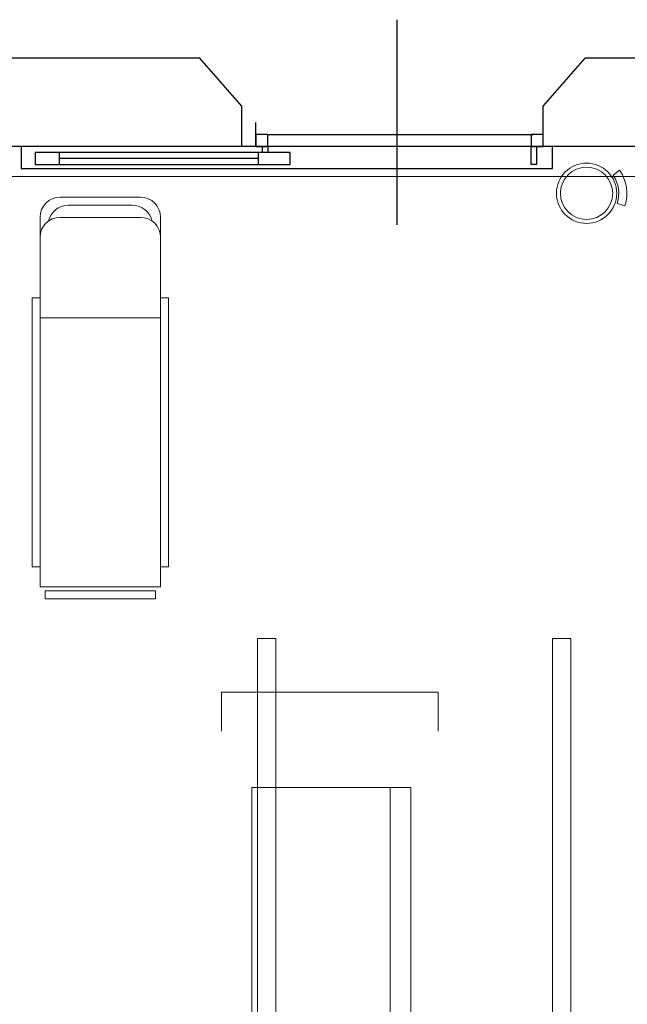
# Model space of a CAD drawing. Header units: millimetres. Extents: x 6612729504 to 6612744462, y 5733542327 to 5733549367.
# Tile 8 of 109: x 6612733059 to 6612733361, y 5733544453 to 5733544943. Entities that reach past the tile are written whole.
import ezdxf

# ---------------------------------------------------------------- set-up
doc = ezdxf.new("R2010")
doc.units = ezdxf.units.MM
doc.header["$MEASUREMENT"] = 0
for name, color, linetype in [('!!!!_SCIANY GRUBE', 7, 'Continuous'), ('_ATECHN-MEBLE', 7, 'Continuous'), ('A_Stolarka_drzw_wew', 192, 'Continuous')]:
    doc.layers.add(name, color=color, linetype=linetype)

msp = doc.modelspace()

# ---------------------------------------------------------------- linework, layer by layer
at = {"layer": '!!!!_SCIANY GRUBE', "color": 252, "lineweight": 30}
for p, q in [((6612733148.646915, 5733544923.844683), (6612732808.078002, 5733544923.844683)), ((6612733169.51648, 5733544899.844683), (6612733148.646915, 5733544923.844683)), ((6612733319.51648, 5733544899.844683), (6612733340.386045, 5733544923.844683)), ((6612733678.516481, 5733544923.844683), (6612733340.386045, 5733544923.844683)), ((6612733169.51648, 5733544879.844683), (6612733169.51648, 5733544899.844683)), ((6612733319.51648, 5733544879.844683), (6612733319.51648, 5733544899.844683)), ((6612733169.51648, 5733544879.844683), (6612732992.51648, 5733544879.844683)), ((6612733523.516481, 5733544879.844683), (6612733319.51648, 5733544879.844683))]:
    msp.add_line(p, q, dxfattribs=at)
at = {"layer": '_ATECHN-MEBLE', "color": 252, "lineweight": 18}
for p, q in [((6612733354.346772, 5733544865.541473), (6612733357.54858, 5733544868.039993)), ((6612733079.090722, 5733544854.574769), (6612733119.090722, 5733544854.574769)), ((6612733079.090722, 5733544854.574769), (6612733119.090722, 5733544854.574769)), ((6612733079.090722, 5733544854.574769), (6612733119.090722, 5733544854.574769)), ((6612733079.090722, 5733544854.574769), (6612733119.090722, 5733544854.574769)), ((6612733356.304631, 5733544851.437567), (6612733360.186913, 5733544850.262716)), ((6612733115.090722, 5733544850.574769), (6612733083.090722, 5733544850.574769)), ((6612733115.090722, 5733544850.574769), (6612733083.090722, 5733544850.574769)), ((6612733115.090722, 5733544850.574769), (6612733083.090722, 5733544850.574769)), ((6612733115.090722, 5733544850.574769), (6612733083.090722, 5733544850.574769)), ((6612733069.090722, 5733544824.574769), (6612733069.090722, 5733544844.574769)), ((6612733069.090722, 5733544824.574769), (6612733069.090722, 5733544844.574769)), ((6612733069.090722, 5733544824.574769), (6612733069.090722, 5733544844.574769)), ((6612733069.090722, 5733544824.574769), (6612733069.090722, 5733544844.574769)), ((6612733079.090722, 5733544844.518429), (6612733119.090722, 5733544844.518429)), ((6612733079.090722, 5733544844.518429), (6612733119.090722, 5733544844.518429)), ((6612733079.090722, 5733544844.518429), (6612733119.090722, 5733544844.518429)), ((6612733079.090722, 5733544844.518429), (6612733119.090722, 5733544844.518429)), ((6612733129.090722, 5733544824.574769), (6612733129.090722, 5733544844.574769)), ((6612733129.090722, 5733544824.574769), (6612733129.090722, 5733544844.574769)), ((6612733129.090722, 5733544824.574769), (6612733129.090722, 5733544844.574769)), ((6612733129.090722, 5733544824.574769), (6612733129.090722, 5733544844.574769)), ((6612733069.090722, 5733544660.518429), (6612733069.090722, 5733544824.574769)), ((6612733069.090722, 5733544660.518429), (6612733069.090722, 5733544824.574769)), ((6612733069.090722, 5733544660.518429), (6612733069.090722, 5733544824.574769)), ((6612733069.090722, 5733544660.518429), (6612733069.090722, 5733544824.574769)), ((6612733129.090722, 5733544824.574769), (6612733129.090722, 5733544660.518429)), ((6612733129.090722, 5733544824.574769), (6612733129.090722, 5733544660.518429)), ((6612733129.090722, 5733544824.574769), (6612733129.090722, 5733544660.518429)), ((6612733129.090722, 5733544824.574769), (6612733129.090722, 5733544660.518429)), ((6612733065.090722, 5733544670.518429), (6612733065.090722, 5733544804.518429)), ((6612733065.090722, 5733544804.518429), (6612733069.090722, 5733544804.518429)), ((6612733065.090722, 5733544670.518429), (6612733065.090722, 5733544804.518429)), ((6612733065.090722, 5733544804.518429), (6612733069.090722, 5733544804.518429)), ((6612733065.090722, 5733544670.518429), (6612733065.090722, 5733544804.518429)), ((6612733065.090722, 5733544804.518429), (6612733069.090722, 5733544804.518429)), ((6612733065.090722, 5733544670.518429), (6612733065.090722, 5733544804.518429)), ((6612733065.090722, 5733544804.518429), (6612733069.090722, 5733544804.518429)), ((6612733069.090722, 5733544804.518429), (6612733069.090722, 5733544670.518429)), ((6612733069.090722, 5733544804.518429), (6612733069.090722, 5733544670.518429)), ((6612733069.090722, 5733544804.518429), (6612733069.090722, 5733544670.518429)), ((6612733069.090722, 5733544804.518429), (6612733069.090722, 5733544670.518429)), ((6612733129.090722, 5733544804.518429), (6612733129.090722, 5733544670.518429)), ((6612733133.090722, 5733544804.518429), (6612733129.090722, 5733544804.518429)), ((6612733129.090722, 5733544804.518429), (6612733129.090722, 5733544670.518429)), ((6612733133.090722, 5733544804.518429), (6612733129.090722, 5733544804.518429)), ((6612733129.090722, 5733544804.518429), (6612733129.090722, 5733544670.518429)), ((6612733133.090722, 5733544804.518429), (6612733129.090722, 5733544804.518429)), ((6612733129.090722, 5733544804.518429), (6612733129.090722, 5733544670.518429)), ((6612733133.090722, 5733544804.518429), (6612733129.090722, 5733544804.518429)), ((6612733133.090722, 5733544670.518429), (6612733133.090722, 5733544804.518429)), ((6612733133.090722, 5733544670.518429), (6612733133.090722, 5733544804.518429)), ((6612733133.090722, 5733544670.518429), (6612733133.090722, 5733544804.518429)), ((6612733133.090722, 5733544670.518429), (6612733133.090722, 5733544804.518429)), ((6612733069.090722, 5733544794.518429), (6612733129.090722, 5733544794.518429)), ((6612733069.090722, 5733544794.518429), (6612733129.090722, 5733544794.518429)), ((6612733069.090722, 5733544794.518429), (6612733129.090722, 5733544794.518429)), ((6612733069.090722, 5733544794.518429), (6612733129.090722, 5733544794.518429)), ((6612733069.090722, 5733544670.518429), (6612733065.090722, 5733544670.518429)), ((6612733069.090722, 5733544670.518429), (6612733065.090722, 5733544670.518429)), ((6612733069.090722, 5733544670.518429), (6612733065.090722, 5733544670.518429)), ((6612733069.090722, 5733544670.518429), (6612733065.090722, 5733544670.518429)), ((6612733129.090722, 5733544670.518429), (6612733133.090722, 5733544670.518429)), ((6612733129.090722, 5733544670.518429), (6612733133.090722, 5733544670.518429)), ((6612733129.090722, 5733544670.518429), (6612733133.090722, 5733544670.518429)), ((6612733129.090722, 5733544670.518429), (6612733133.090722, 5733544670.518429)), ((6612733129.090722, 5733544660.518429), (6612733069.090722, 5733544660.518429)), ((6612733129.090722, 5733544660.518429), (6612733069.090722, 5733544660.518429)), ((6612733129.090722, 5733544660.518429), (6612733069.090722, 5733544660.518429)), ((6612733129.090722, 5733544660.518429), (6612733069.090722, 5733544660.518429)), ((6612733071.590722, 5733544658.518429), (6612733071.590722, 5733544654.518429)), ((6612733126.590722, 5733544658.518429), (6612733071.590722, 5733544658.518429)), ((6612733071.590722, 5733544658.518429), (6612733071.590722, 5733544654.518429)), ((6612733126.590722, 5733544658.518429), (6612733071.590722, 5733544658.518429)), ((6612733071.590722, 5733544658.518429), (6612733071.590722, 5733544654.518429)), ((6612733126.590722, 5733544658.518429), (6612733071.590722, 5733544658.518429)), ((6612733071.590722, 5733544658.518429), (6612733071.590722, 5733544654.518429)), ((6612733126.590722, 5733544658.518429), (6612733071.590722, 5733544658.518429)), ((6612733126.590722, 5733544654.518429), (6612733126.590722, 5733544658.518429)), ((6612733126.590722, 5733544654.518429), (6612733126.590722, 5733544658.518429)), ((6612733126.590722, 5733544654.518429), (6612733126.590722, 5733544658.518429)), ((6612733126.590722, 5733544654.518429), (6612733126.590722, 5733544658.518429)), ((6612733071.590722, 5733544654.518429), (6612733126.590722, 5733544654.518429)), ((6612733071.590722, 5733544654.518429), (6612733126.590722, 5733544654.518429)), ((6612733071.590722, 5733544654.518429), (6612733126.590722, 5733544654.518429)), ((6612733071.590722, 5733544654.518429), (6612733126.590722, 5733544654.518429)), ((6612733177.410877, 5733544239.697989), (6612733177.410877, 5733544634.892706)), ((6612733177.410877, 5733544634.892706), (6612733186.4493, 5733544634.892706)), ((6612733186.4493, 5733544634.892706), (6612733186.4493, 5733544377.484286))]:
    msp.add_line(p, q, dxfattribs=at)
at = {"layer": '_ATECHN-MEBLE', "color": 252, "lineweight": 18, "flags": 128}
for points in [[(6612733007.51648, 5733544864.844683), (6612732963.51648, 5733544864.844683), (6612732963.51648, 5733544822.844683), (6612732963.51648, 5733544298.844682), (6612732977.51648, 5733544298.844682), (6612732977.51648, 5733544163.844682), (6612733508.516481, 5733544163.844682), (6612733508.516481, 5733544268.844682), (6612733497.516481, 5733544268.844682), (6612733497.516481, 5733544334.844682), (6612733508.516481, 5733544334.844682), (6612733508.516481, 5733544864.844683)], [(6612733333.232455, 5733544239.904552), (6612733324.211967, 5733544239.904552), (6612733324.211967, 5733544634.893827), (6612733333.232455, 5733544634.893827)], [(6612733253.628511, 5733544320.62384), (6612733174.466077, 5733544320.62384), (6612733174.466077, 5733544560.580429), (6612733253.628511, 5733544560.580429)]]:
    msp.add_lwpolyline(points, close=True, dxfattribs=at)
for points in [[(6612733267.227685, 5733544588.638326), (6612733267.227685, 5733544608.045704), (6612733159.450414, 5733544608.045704), (6612733159.450414, 5733544588.638326)], [(6612733243.356242, 5733544320.62384), (6612733243.356242, 5733544560.580429)]]:
    msp.add_lwpolyline(points, dxfattribs=at)
at = {"layer": '_ATECHN-MEBLE', "color": 252, "lineweight": 18}
for radius in [15, 13]:
    msp.add_circle((6612733341.133095, 5733544856.519348), radius, dxfattribs=at)
for centre, radius, start, end in [((6612733341.133095, 5733544856.519348), 20.05476, 341.82164802, 35.06171827), ((6612733341.133095, 5733544856.519348), 16, 341.48141987, 34.32461532), ((6612733079.090722, 5733544844.574769), 10, 90, 180), ((6612733079.090722, 5733544844.574769), 10, 90, 180), ((6612733079.090722, 5733544844.574769), 10, 90, 180), ((6612733079.090722, 5733544844.574769), 10, 90, 180), ((6612733119.090722, 5733544844.574769), 10, 0, 90), ((6612733119.090722, 5733544844.574769), 10, 0, 90), ((6612733119.090722, 5733544844.574769), 10, 0, 90), ((6612733119.090722, 5733544844.574769), 10, 0, 90), ((6612733083.090722, 5733544840.574769), 10, 90, 167.83521321), ((6612733083.090722, 5733544840.574769), 10, 90, 167.83521321), ((6612733083.090722, 5733544840.574769), 10, 90, 167.83521321), ((6612733083.090722, 5733544840.574769), 10, 90, 167.83521321), ((6612733115.090722, 5733544840.574769), 10, 12.16478679, 90), ((6612733115.090722, 5733544840.574769), 10, 12.16478679, 90), ((6612733115.090722, 5733544840.574769), 10, 12.16478679, 90), ((6612733115.090722, 5733544840.574769), 10, 12.16478679, 90), ((6612733079.090722, 5733544834.518429), 10, 90, 180), ((6612733079.090722, 5733544834.518429), 10, 90, 180), ((6612733079.090722, 5733544834.518429), 10, 90, 180), ((6612733079.090722, 5733544834.518429), 10, 90, 180), ((6612733119.090722, 5733544834.518429), 10, 0, 90), ((6612733119.090722, 5733544834.518429), 10, 0, 90), ((6612733119.090722, 5733544834.518429), 10, 0, 90), ((6612733119.090722, 5733544834.518429), 10, 0, 90)]:
    msp.add_arc(centre, radius, start, end, dxfattribs=at)
at = {"layer": 'A_Stolarka_drzw_wew', "color": 252, "lineweight": 30}
for p, q in [((6612733246.819621, 5733544840.805803), (6612733246.819621, 5733544942.970539)), ((6612733176.516449, 5733544879.844683), (6612733176.516449, 5733544891.844683)), ((6612733319.51648, 5733544879.844683), (6612733319.51648, 5733544891.844683)), ((6612733176.520968, 5733544885.835169), (6612733176.520968, 5733544879.835358)), ((6612733182.520781, 5733544885.835169), (6612733176.520968, 5733544885.835169)), ((6612733182.520781, 5733544885.835169), (6612733314.516638, 5733544885.835169)), ((6612733182.520781, 5733544879.835358), (6612733182.520781, 5733544885.835169)), ((6612733313.516669, 5733544885.835169), (6612733313.516669, 5733544879.835358)), ((6612733319.51648, 5733544885.835169), (6612733313.516669, 5733544885.835169)), ((6612733319.51648, 5733544879.835358), (6612733319.51648, 5733544885.835169)), ((6612733059.67495, 5733544879.835358), (6612733059.67495, 5733544868.835703)), ((6612733324.160988, 5733544879.835358), (6612733059.67495, 5733544879.835358)), ((6612733066.67473, 5733544876.835451), (6612733066.67473, 5733544870.83564)), ((6612733193.520435, 5733544876.835451), (6612733066.67473, 5733544876.835451)), ((6612733078.606966, 5733544876.835451), (6612733078.606966, 5733544870.83564)), ((6612733176.520968, 5733544879.835358), (6612733182.520781, 5733544879.835358)), ((6612733177.595753, 5733544876.835451), (6612733177.595753, 5733544870.83564)), ((6612733179.803475, 5733544876.835451), (6612733179.803475, 5733544879.835358)), ((6612733179.803475, 5733544879.835358), (6612733182.520781, 5733544879.835358)), ((6612733182.520781, 5733544876.835451), (6612733179.803475, 5733544876.835451)), ((6612733182.520781, 5733544879.835358), (6612733182.520781, 5733544876.835451)), ((6612733193.520435, 5733544870.83564), (6612733193.520435, 5733544876.835451)), ((6612733313.516669, 5733544870.83564), (6612733313.516669, 5733544879.835358)), ((6612733313.516669, 5733544879.835358), (6612733316.233974, 5733544879.835358)), ((6612733313.516669, 5733544879.835358), (6612733319.51648, 5733544879.835358)), ((6612733316.233974, 5733544879.835358), (6612733316.233974, 5733544870.83564)), ((6612733324.160988, 5733544868.835703), (6612733324.160988, 5733544879.835358)), ((6612733066.67473, 5733544870.83564), (6612733193.520435, 5733544870.83564)), ((6612733177.595753, 5733544873.835546), (6612733078.606966, 5733544873.835546)), ((6612733316.233974, 5733544870.83564), (6612733313.516669, 5733544870.83564)), ((6612733059.67495, 5733544868.835703), (6612733324.160988, 5733544868.835703))]:
    msp.add_line(p, q, dxfattribs=at)

doc.saveas('drawing.dxf')
